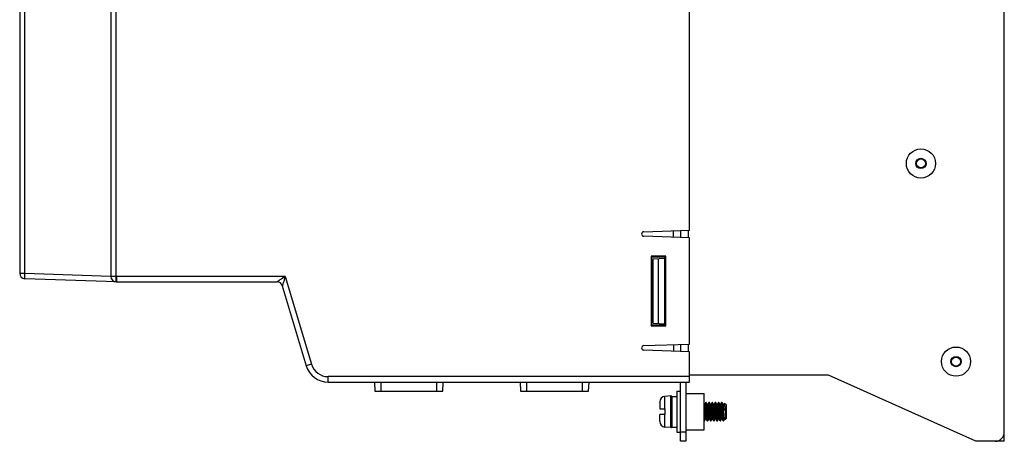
# Model space of a CAD drawing. Header units: millimetres. Extents: x -71 to 747, y -184 to 606.
# Tile 13 of 97: x -55 to 161, y 86 to 179. Entities that reach past the tile are written whole.
import ezdxf

# ---------------------------------------------------------------- set-up
doc = ezdxf.new("R2010")
doc.units = ezdxf.units.MM
doc.header["$LTSCALE"] = 30.734
doc.layers.get('0').update_dxf_attribs({"linetype": 'CONTINUOUS'})

msp = doc.modelspace()

# ---------------------------------------------------------------- linework, layer by layer
at = {"color": 7}
for p, q in [((92.32, 132.79), (92.32, 277.09)), ((161.42, 88.44), (161.42, 200.94)), ((-54.68, 193.34), (-54.68, 123.33)), ((-53.52, 123.33), (-53.52, 193.34)), ((-34.68, 193.3), (-34.68, 122.64)), ((-33.48, 122.64), (-33.48, 193.76)), ((82.3, 132.44), (92.32, 132.79)), ((88.82, 131.21), (88.82, 132.66)), ((90.32, 132.72), (90.32, 131.16)), ((92.02, 132.77), (92.02, 131.1)), ((92.32, 131.09), (82.3, 131.44)), ((92.32, 107.79), (92.32, 131.09)), ((87.14, 127.05), (83.9, 127.06)), ((83.9, 127.06), (84.02, 126.94)), ((83.9, 127.06), (83.9, 111.81)), ((84.02, 126.94), (87.02, 126.94)), ((84.02, 126.94), (84.02, 111.94)), ((84.32, 126.53), (87.02, 126.62)), ((84.32, 112.34), (84.32, 126.53)), ((85.53, 112.3), (85.53, 126.57)), ((86.82, 126.62), (86.82, 112.26)), ((87.14, 127.05), (87.02, 126.94)), ((87.02, 111.94), (87.02, 126.94)), ((87.14, 111.82), (87.14, 127.05)), ((-54.68, 123.33), (-53.52, 123.33)), ((-53.52, 123.33), (-34.68, 122.67)), ((87.02, 124.89), (86.82, 124.89)), ((-33.45, 121.44), (-53.53, 122.14)), ((-33.48, 122.64), (-34.68, 122.64)), ((-33.52, 121.44), (-33.48, 122.64)), ((-33.43, 122.64), (-33.48, 122.64)), ((-33.43, 122.64), (-33.45, 121.62)), ((-33.45, 121.62), (-33.45, 121.44)), ((-33.45, 121.44), (1.81, 121.44)), ((2.35, 122.64), (-33.43, 122.64)), ((2.35, 122.61), (2.35, 122.64)), ((3.6, 122.64), (3.19, 122.37)), ((3.6, 122.64), (9.37, 103.35)), ((2.96, 120.58), (8.22, 103)), ((86.82, 113.99), (87.02, 113.98)), ((83.9, 111.81), (84.02, 111.94)), ((83.9, 111.81), (87.14, 111.82)), ((87.02, 111.94), (84.02, 111.94)), ((84.32, 112.34), (87.02, 112.25)), ((87.14, 111.82), (87.02, 111.94)), ((82.3, 107.44), (92.32, 107.79)), ((92.32, 106.09), (82.3, 106.44)), ((88.82, 107.66), (88.82, 106.21)), ((90.32, 107.72), (90.32, 106.16)), ((92.02, 107.77), (92.02, 106.1)), ((92.32, 99.44), (92.32, 106.09)), ((9.37, 103.35), (8.22, 103)), ((92.32, 100.64), (13.01, 100.64)), ((13.01, 99.44), (13.01, 100.64)), ((13.01, 99.44), (92.32, 99.44)), ((23.16, 99.44), (23.26, 97.44)), ((24.66, 97.44), (24.66, 99.44)), ((36.78, 99.44), (36.78, 97.44)), ((38.17, 97.44), (38.28, 99.44)), ((55.16, 99.44), (55.26, 97.44)), ((56.66, 97.44), (56.66, 99.44)), ((68.78, 99.44), (68.78, 97.44)), ((70.17, 97.44), (70.28, 99.44)), ((90.32, 86.44), (90.32, 99.44)), ((91.52, 99.44), (91.52, 86.44)), ((122.82, 100.94), (92.32, 100.94)), ((155.2, 86.44), (122.82, 100.94)), ((23.26, 97.44), (38.17, 97.44)), ((55.26, 97.44), (70.17, 97.44)), ((89.52, 97.44), (90.32, 97.44)), ((89.52, 97.44), (89.52, 88.44)), ((85.82, 95.11), (85.82, 95.06)), ((85.82, 95.06), (85.82, 95.11)), ((88.2, 96.42), (86.91, 96.3)), ((86.91, 93.54), (86.91, 96.3)), ((88.2, 89.45), (88.2, 96.42)), ((88.42, 96.31), (89.52, 96.31)), ((88.42, 96.31), (88.42, 89.55)), ((91.52, 96.94), (95.52, 96.94)), ((95.52, 88.94), (95.52, 96.94)), ((85.82, 95.06), (85.82, 95.06)), ((85.82, 93.54), (86.92, 93.54)), ((86.92, 93.54), (86.92, 92.34)), ((95.67, 94.56), (95.52, 94.56)), ((95.88, 94.93), (95.66, 94.56)), ((95.81, 93.39), (95.83, 93.09)), ((95.99, 94.94), (95.89, 94.94)), ((96.22, 94.55), (96, 94.93)), ((96.37, 94.56), (96.21, 94.56)), ((96.37, 93.09), (96.35, 93.39)), ((96.58, 94.93), (96.36, 94.56)), ((96.51, 93.38), (96.53, 93.09)), ((96.69, 94.94), (96.59, 94.94)), ((96.92, 94.55), (96.7, 94.93)), ((96.7, 94.92), (96.7, 94.93)), ((97.07, 94.56), (96.91, 94.56)), ((97.07, 93.09), (97.05, 93.38)), ((97.28, 94.93), (97.06, 94.56)), ((97.39, 94.94), (97.29, 94.94)), ((97.62, 94.55), (97.4, 94.93)), ((97.77, 94.56), (97.61, 94.56)), ((97.98, 94.93), (97.76, 94.56)), ((97.91, 93.38), (97.93, 93.09)), ((98.09, 94.94), (97.99, 94.94)), ((98.32, 94.55), (98.1, 94.93)), ((98.1, 94.92), (98.1, 94.93)), ((98.47, 94.56), (98.31, 94.56)), ((98.47, 93.09), (98.45, 93.38)), ((98.68, 94.93), (98.46, 94.56)), ((98.61, 93.39), (98.63, 93.09)), ((98.79, 94.94), (98.69, 94.94)), ((99.02, 94.55), (98.8, 94.93)), ((99.17, 94.56), (99.01, 94.56)), ((99.17, 93.09), (99.15, 93.39)), ((99.38, 94.93), (99.16, 94.56)), ((99.31, 93.38), (99.33, 93.09)), ((99.49, 94.94), (99.39, 94.94)), ((99.72, 94.55), (99.5, 94.93)), ((99.88, 94.56), (99.71, 94.56)), ((99.86, 94.56), (99.98, 94.76)), ((99.98, 94.76), (99.86, 94.56)), ((100, 94.76), (99.98, 94.76)), ((99.98, 94.76), (99.98, 94.76)), ((100.42, 94.34), (100, 94.76)), ((100.2, 93.16), (100.2, 91.31)), ((100.42, 91.54), (100.42, 94.34)), ((86.92, 92.34), (85.82, 92.34)), ((85.82, 90.84), (85.82, 92.34)), ((85.82, 90.82), (85.82, 90.76)), ((85.82, 90.76), (85.82, 90.82)), ((85.82, 90.82), (85.82, 90.82)), ((86.91, 89.57), (86.91, 92.34)), ((95.54, 90.94), (95.64, 90.94)), ((95.65, 90.94), (95.86, 91.31)), ((95.72, 92.37), (95.71, 92.51)), ((96.01, 91.31), (95.86, 91.31)), ((96.01, 91.33), (96.23, 90.94)), ((96.24, 90.94), (96.34, 90.94)), ((96.35, 90.94), (96.56, 91.31)), ((96.71, 91.31), (96.56, 91.31)), ((96.71, 91.33), (96.93, 90.94)), ((96.94, 90.94), (96.93, 90.94)), ((96.94, 90.94), (97.04, 90.94)), ((97.05, 90.94), (97.04, 90.94)), ((97.05, 90.94), (97.26, 91.31)), ((97.28, 92.48), (97.26, 92.77)), ((97.41, 91.31), (97.26, 91.31)), ((97.41, 91.33), (97.63, 90.94)), ((97.64, 90.94), (97.74, 90.94)), ((97.75, 90.94), (97.96, 91.31)), ((97.81, 92.48), (97.79, 92.77)), ((98.11, 91.31), (97.96, 91.31)), ((98.11, 91.33), (98.33, 90.94)), ((98.33, 90.94), (98.33, 90.95)), ((98.34, 90.94), (98.44, 90.94)), ((98.45, 90.94), (98.66, 91.31)), ((98.81, 91.31), (98.66, 91.31)), ((98.81, 91.33), (99.03, 90.94)), ((99.04, 90.94), (99.14, 90.94)), ((99.15, 90.94), (99.36, 91.31)), ((99.51, 91.31), (99.36, 91.31)), ((99.51, 91.33), (99.73, 90.94)), ((99.6, 92.35), (99.58, 92.7)), ((99.74, 90.94), (99.73, 90.94)), ((99.74, 90.94), (99.82, 90.94)), ((99.87, 90.98), (99.82, 90.94)), ((99.82, 90.97), (99.82, 90.94)), ((99.89, 91.02), (100.06, 91.31)), ((100.06, 91.31), (100.2, 91.31)), ((100.42, 91.54), (100.2, 91.31)), ((88.2, 89.45), (86.91, 89.57)), ((88.42, 89.55), (89.52, 89.55)), ((91.52, 88.94), (95.52, 88.94)), ((89.52, 88.44), (90.32, 88.44)), ((91.52, 88.44), (90.32, 88.44)), ((161.42, 86.44), (161.42, 88.44)), ((91.52, 86.44), (90.32, 86.44)), ((159.42, 86.44), (155.2, 86.44)), ((161.42, 86.44), (159.42, 86.44))]:
    msp.add_line(p, q, dxfattribs=at)
for points in [[(-53.52, 122.14), (-53.53, 122.14), (-53.53, 122.16), (-53.53, 122.2), (-53.54, 122.25), (-53.54, 122.32), (-53.54, 122.39), (-53.54, 122.48), (-53.54, 122.58), (-53.54, 122.69), (-53.54, 122.81), (-53.53, 122.93), (-53.53, 123.06), (-53.53, 123.2), (-53.52, 123.33)], [(1.91, 121.5), (1.86, 121.47), (1.83, 121.45), (1.81, 121.44), (1.81, 121.44), (1.81, 121.44)], [(3.19, 122.37), (2.89, 122.17), (2.77, 122.09), (2.67, 122.02), (2.56, 121.95), (2.45, 121.87), (2.35, 121.8), (2.25, 121.73), (2.17, 121.68), (2.1, 121.63), (2.03, 121.58), (1.91, 121.5)], [(3.6, 122.64), (3.41, 122.64), (3.22, 122.64), (3.02, 122.64), (2.82, 122.63), (2.59, 122.62), (2.35, 122.61)], [(3.13, 121.14), (3.1, 121.03), (3.04, 120.83)], [(3.26, 121.55), (3.21, 121.4), (3.13, 121.14)], [(3.6, 122.64), (3.53, 122.43), (3.47, 122.24), (3.26, 121.55)], [(3.04, 120.83), (3.01, 120.75), (2.99, 120.68), (2.98, 120.64), (2.97, 120.6), (2.96, 120.58), (2.96, 120.58)], [(85.82, 95.06), (85.82, 95.05), (85.82, 95.04), (85.82, 95.03), (85.82, 93.54)], [(95.66, 93.28), (95.65, 93.43), (95.64, 93.58), (95.63, 93.72), (95.62, 93.86), (95.6, 93.98), (95.59, 94.09), (95.58, 94.19), (95.57, 94.29), (95.56, 94.37), (95.55, 94.44), (95.54, 94.49), (95.53, 94.53), (95.52, 94.55)], [(95.71, 92.51), (95.69, 92.82), (95.66, 93.28)], [(95.67, 94.56), (95.68, 94.55), (95.69, 94.53), (95.7, 94.5), (95.71, 94.45), (95.72, 94.39), (95.73, 94.31), (95.74, 94.23), (95.75, 94.13), (95.76, 94.03), (95.77, 93.91), (95.78, 93.79), (95.79, 93.66), (95.8, 93.53), (95.81, 93.39)], [(95.83, 93.09), (95.85, 92.8), (95.87, 92.5)], [(95.89, 94.94), (95.88, 94.93), (95.88, 94.93)], [(96.03, 93.46), (96.02, 93.64), (96.01, 93.8), (96, 93.96), (95.99, 94.12), (95.98, 94.26), (95.97, 94.39), (95.96, 94.51), (95.95, 94.61), (95.94, 94.71), (95.93, 94.78), (95.92, 94.85), (95.91, 94.89), (95.9, 94.92), (95.89, 94.93), (95.89, 94.94)], [(96, 94.93), (95.99, 94.93), (95.99, 94.94)], [(96.13, 93.46), (96.12, 93.64), (96.11, 93.8), (96.1, 93.96), (96.09, 94.12), (96.08, 94.26), (96.07, 94.39), (96.06, 94.51), (96.05, 94.61), (96.04, 94.71), (96.03, 94.78), (96.02, 94.85), (96.01, 94.89), (96, 94.92), (96, 94.93)], [(96.09, 92.38), (96.07, 92.74), (96.06, 92.92), (96.05, 93.1), (96.03, 93.46)], [(96.19, 92.38), (96.17, 92.74), (96.16, 92.92), (96.15, 93.1), (96.13, 93.46)], [(96.35, 93.39), (96.34, 93.53), (96.33, 93.66), (96.32, 93.79), (96.31, 93.91), (96.3, 94.03), (96.29, 94.13), (96.28, 94.23), (96.27, 94.31), (96.26, 94.39), (96.25, 94.45), (96.24, 94.5), (96.23, 94.53), (96.22, 94.55)], [(96.37, 94.56), (96.38, 94.55), (96.39, 94.53), (96.4, 94.5), (96.41, 94.45), (96.42, 94.39), (96.43, 94.32), (96.44, 94.23), (96.45, 94.14), (96.46, 94.04), (96.47, 93.92), (96.48, 93.8), (96.49, 93.67), (96.5, 93.53), (96.51, 93.38)], [(96.41, 92.5), (96.39, 92.8), (96.37, 93.09)], [(96.53, 93.09), (96.55, 92.79), (96.58, 92.49)], [(96.59, 94.94), (96.58, 94.93), (96.58, 94.93)], [(96.74, 93.44), (96.73, 93.61), (96.72, 93.78), (96.7, 93.94), (96.69, 94.09), (96.68, 94.24), (96.67, 94.37), (96.66, 94.49), (96.65, 94.6), (96.64, 94.69), (96.63, 94.77), (96.62, 94.84), (96.61, 94.89), (96.6, 94.92), (96.59, 94.93), (96.59, 94.94)], [(96.7, 94.93), (96.69, 94.93), (96.69, 94.94)], [(96.84, 93.44), (96.83, 93.61), (96.82, 93.78), (96.8, 93.94), (96.79, 94.09), (96.78, 94.24), (96.77, 94.37), (96.76, 94.49), (96.75, 94.6), (96.74, 94.69), (96.73, 94.77), (96.72, 94.84), (96.71, 94.89), (96.7, 94.92)], [(96.8, 92.36), (96.78, 92.71), (96.77, 92.89), (96.76, 93.08), (96.74, 93.44)], [(96.9, 92.36), (96.88, 92.71), (96.87, 92.89), (96.86, 93.08), (96.84, 93.44)], [(97.05, 93.38), (97.04, 93.53), (97.03, 93.67), (97.02, 93.8), (97.01, 93.92), (97, 94.04), (96.99, 94.14), (96.98, 94.23), (96.97, 94.32), (96.96, 94.39), (96.95, 94.45), (96.94, 94.5), (96.93, 94.53), (96.92, 94.55)], [(97.22, 93.36), (97.2, 93.51), (97.19, 93.65), (97.18, 93.78), (97.17, 93.91), (97.16, 94.02), (97.15, 94.13), (97.14, 94.22), (97.13, 94.31), (97.12, 94.38), (97.11, 94.45), (97.1, 94.49), (97.09, 94.53), (97.08, 94.55), (97.07, 94.56)], [(97.11, 92.49), (97.09, 92.79), (97.07, 93.09)], [(97.26, 92.77), (97.24, 93.06), (97.22, 93.36)], [(97.29, 94.94), (97.28, 94.93), (97.28, 94.93)], [(97.44, 93.41), (97.43, 93.59), (97.42, 93.76), (97.41, 93.92), (97.4, 94.07), (97.39, 94.22), (97.38, 94.35), (97.37, 94.48), (97.36, 94.59), (97.35, 94.68), (97.34, 94.76), (97.32, 94.83), (97.31, 94.88), (97.3, 94.91), (97.29, 94.93), (97.29, 94.94)], [(97.4, 94.93), (97.39, 94.93), (97.39, 94.94)], [(97.54, 93.41), (97.53, 93.59), (97.52, 93.76), (97.51, 93.92), (97.5, 94.07), (97.49, 94.22), (97.48, 94.35), (97.47, 94.48), (97.46, 94.59), (97.45, 94.68), (97.44, 94.76), (97.42, 94.83), (97.41, 94.88), (97.4, 94.91), (97.4, 94.93)], [(97.49, 92.51), (97.47, 92.87), (97.44, 93.41)], [(97.59, 92.51), (97.57, 92.87), (97.54, 93.41)], [(97.75, 93.36), (97.74, 93.51), (97.73, 93.65), (97.72, 93.78), (97.71, 93.91), (97.7, 94.02), (97.69, 94.13), (97.68, 94.22), (97.67, 94.31), (97.66, 94.38), (97.65, 94.45), (97.64, 94.49), (97.63, 94.53), (97.62, 94.55)], [(97.79, 92.77), (97.77, 93.06), (97.75, 93.36)], [(97.77, 94.56), (97.78, 94.55), (97.79, 94.53), (97.8, 94.49), (97.81, 94.45), (97.82, 94.38), (97.83, 94.31), (97.84, 94.22), (97.85, 94.13), (97.86, 94.02), (97.87, 93.91), (97.88, 93.78), (97.89, 93.66), (97.9, 93.52), (97.91, 93.38)], [(97.93, 93.09), (97.95, 92.79), (97.98, 92.5)], [(97.99, 94.94), (97.98, 94.93), (97.98, 94.93)], [(98.13, 93.44), (98.12, 93.62), (98.11, 93.78), (98.1, 93.94), (98.09, 94.1), (98.08, 94.24), (98.07, 94.37), (98.06, 94.49), (98.05, 94.6), (98.04, 94.69), (98.03, 94.77), (98.02, 94.83), (98.01, 94.88), (98, 94.92), (97.99, 94.93), (97.99, 94.94)], [(98.1, 94.93), (98.09, 94.93), (98.09, 94.94)], [(98.24, 93.44), (98.23, 93.61), (98.21, 93.78), (98.2, 93.94), (98.19, 94.09), (98.18, 94.24), (98.17, 94.37), (98.16, 94.49), (98.15, 94.6), (98.14, 94.69), (98.13, 94.77), (98.12, 94.83), (98.11, 94.88), (98.1, 94.92)], [(98.2, 92.37), (98.18, 92.73), (98.17, 92.91), (98.16, 93.09), (98.13, 93.44)], [(98.3, 92.37), (98.28, 92.72), (98.27, 92.9), (98.26, 93.08), (98.24, 93.44)], [(98.45, 93.38), (98.44, 93.52), (98.43, 93.66), (98.42, 93.78), (98.41, 93.91), (98.4, 94.02), (98.39, 94.13), (98.38, 94.22), (98.37, 94.31), (98.36, 94.38), (98.35, 94.45), (98.34, 94.49), (98.33, 94.53), (98.32, 94.55)], [(98.47, 94.56), (98.48, 94.55), (98.49, 94.53), (98.5, 94.5), (98.51, 94.45), (98.52, 94.39), (98.53, 94.32), (98.54, 94.23), (98.55, 94.14), (98.56, 94.04), (98.57, 93.92), (98.58, 93.8), (98.59, 93.67), (98.6, 93.53), (98.61, 93.39)], [(98.51, 92.5), (98.49, 92.79), (98.47, 93.09)], [(98.63, 93.09), (98.65, 92.8), (98.68, 92.5)], [(98.69, 94.94), (98.68, 94.93), (98.68, 94.93)], [(98.83, 93.52), (98.82, 93.69), (98.81, 93.85), (98.8, 94.01), (98.79, 94.16), (98.78, 94.3), (98.77, 94.42), (98.76, 94.54), (98.75, 94.64), (98.74, 94.73), (98.73, 94.8), (98.72, 94.86), (98.71, 94.9), (98.7, 94.93), (98.69, 94.94)], [(98.8, 94.93), (98.79, 94.94), (98.79, 94.94)], [(98.93, 93.51), (98.92, 93.68), (98.91, 93.85), (98.9, 94), (98.89, 94.15), (98.88, 94.29), (98.87, 94.42), (98.86, 94.53), (98.85, 94.64), (98.84, 94.72), (98.83, 94.8), (98.82, 94.86), (98.81, 94.9), (98.8, 94.93)], [(98.89, 92.45), (98.87, 92.8), (98.86, 92.98), (98.85, 93.17), (98.83, 93.52)], [(98.99, 92.44), (98.97, 92.8), (98.96, 92.98), (98.95, 93.16), (98.93, 93.51)], [(99.15, 93.39), (99.14, 93.53), (99.13, 93.67), (99.12, 93.8), (99.11, 93.92), (99.1, 94.04), (99.09, 94.14), (99.08, 94.23), (99.07, 94.32), (99.06, 94.39), (99.05, 94.45), (99.04, 94.5), (99.03, 94.53), (99.02, 94.55)], [(99.17, 94.56), (99.18, 94.55), (99.19, 94.53), (99.2, 94.49), (99.21, 94.45), (99.22, 94.39), (99.23, 94.31), (99.24, 94.23), (99.25, 94.13), (99.26, 94.03), (99.27, 93.91), (99.28, 93.79), (99.29, 93.66), (99.3, 93.52), (99.31, 93.38)], [(99.21, 92.5), (99.19, 92.8), (99.17, 93.09)], [(99.33, 93.09), (99.36, 92.79), (99.38, 92.49)], [(99.39, 94.94), (99.39, 94.93), (99.38, 94.93)], [(99.54, 93.42), (99.53, 93.59), (99.52, 93.76), (99.51, 93.92), (99.5, 94.08), (99.49, 94.22), (99.48, 94.35), (99.47, 94.47), (99.46, 94.58), (99.45, 94.68), (99.44, 94.76), (99.43, 94.83), (99.42, 94.88), (99.41, 94.91), (99.4, 94.93), (99.39, 94.94)], [(99.5, 94.93), (99.5, 94.93), (99.49, 94.94)], [(99.64, 93.41), (99.63, 93.58), (99.62, 93.75), (99.61, 93.91), (99.6, 94.07), (99.59, 94.21), (99.58, 94.34), (99.57, 94.47), (99.56, 94.58), (99.55, 94.67), (99.54, 94.76), (99.53, 94.82), (99.52, 94.88), (99.51, 94.91), (99.5, 94.93)], [(99.58, 92.7), (99.56, 93.06), (99.54, 93.42)], [(99.69, 92.51), (99.67, 92.87), (99.64, 93.41)], [(99.86, 93.31), (99.85, 93.46), (99.84, 93.6), (99.82, 93.74), (99.81, 93.87), (99.8, 93.99), (99.79, 94.1), (99.78, 94.21), (99.77, 94.3), (99.76, 94.37), (99.75, 94.44), (99.74, 94.49), (99.73, 94.53), (99.72, 94.55)], [(99.91, 92.54), (99.89, 92.85), (99.86, 93.31)], [(99.88, 94.56), (99.9, 94.55), (99.92, 94.53), (99.94, 94.5), (99.96, 94.45), (99.98, 94.39), (100, 94.33), (100.02, 94.25), (100.04, 94.16), (100.06, 94.06), (100.08, 93.95), (100.1, 93.83), (100.12, 93.71), (100.14, 93.58), (100.16, 93.44), (100.18, 93.3), (100.2, 93.16)], [(100.16, 93.57), (100.15, 93.7), (100.14, 93.83), (100.13, 93.95), (100.11, 94.07), (100.1, 94.18), (100.09, 94.29), (100.08, 94.38), (100.07, 94.47), (100.06, 94.54), (100.04, 94.61), (100.03, 94.66), (100.02, 94.71), (100.01, 94.74), (100, 94.76)], [(100.2, 93.16), (100.19, 93.3), (100.16, 93.57)], [(85.82, 90.84), (85.82, 90.83), (85.82, 90.82), (85.82, 90.82)], [(95.57, 91.25), (95.56, 91.36), (95.55, 91.48), (95.54, 91.61), (95.53, 91.75), (95.52, 91.9), (95.52, 91.99)], [(95.54, 90.94), (95.54, 90.94), (95.53, 90.94)], [(95.6, 91.09), (95.58, 91.16), (95.57, 91.25)], [(95.64, 90.94), (95.64, 90.94), (95.63, 90.95), (95.62, 90.98), (95.61, 91.02), (95.6, 91.09)], [(95.65, 90.94), (95.65, 90.94), (95.64, 90.94)], [(95.86, 91.31), (95.85, 91.32), (95.84, 91.34), (95.83, 91.37), (95.82, 91.41), (95.81, 91.46), (95.8, 91.53), (95.79, 91.6), (95.78, 91.69), (95.77, 91.78), (95.76, 91.89), (95.75, 92), (95.74, 92.11), (95.73, 92.24), (95.72, 92.37)], [(95.87, 92.5), (95.89, 92.36), (95.9, 92.22), (95.91, 92.09), (95.92, 91.96), (95.93, 91.85), (95.94, 91.75), (95.95, 91.65), (95.96, 91.56), (95.97, 91.49), (95.98, 91.43), (95.99, 91.38), (96, 91.34), (96.01, 91.33)], [(96.23, 90.94), (96.22, 90.97), (96.21, 91.02), (96.2, 91.08), (96.19, 91.15), (96.18, 91.24), (96.17, 91.34), (96.16, 91.46), (96.15, 91.59), (96.14, 91.73), (96.13, 91.88), (96.12, 92.04), (96.11, 92.21), (96.09, 92.38)], [(96.34, 90.94), (96.34, 90.94), (96.33, 90.95), (96.32, 90.97), (96.31, 91.02), (96.3, 91.08), (96.29, 91.15), (96.28, 91.24), (96.27, 91.34), (96.26, 91.46), (96.25, 91.59), (96.24, 91.73), (96.23, 91.88), (96.22, 92.04), (96.21, 92.21), (96.19, 92.38)], [(96.24, 90.94), (96.24, 90.94), (96.23, 90.94)], [(96.35, 90.94), (96.35, 90.94), (96.34, 90.94)], [(96.56, 91.31), (96.55, 91.32), (96.54, 91.34), (96.53, 91.38), (96.52, 91.43), (96.51, 91.49), (96.49, 91.56), (96.48, 91.65), (96.47, 91.75), (96.46, 91.85), (96.45, 91.96), (96.44, 92.09), (96.43, 92.22), (96.42, 92.36), (96.41, 92.5)], [(96.58, 92.49), (96.59, 92.35), (96.6, 92.21), (96.61, 92.08), (96.62, 91.95), (96.63, 91.84), (96.64, 91.73), (96.65, 91.64), (96.66, 91.56), (96.67, 91.48), (96.68, 91.42), (96.69, 91.38), (96.7, 91.34), (96.71, 91.33)], [(96.93, 90.94), (96.92, 90.97), (96.91, 91.01), (96.9, 91.07), (96.89, 91.14), (96.88, 91.23), (96.87, 91.33), (96.86, 91.44), (96.85, 91.57), (96.84, 91.71), (96.83, 91.86), (96.82, 92.02), (96.81, 92.18), (96.8, 92.36)], [(97.04, 90.94), (97.03, 90.94), (97.02, 90.97), (97.01, 91.01), (97, 91.07), (96.99, 91.14), (96.98, 91.23), (96.97, 91.33), (96.96, 91.44), (96.95, 91.57), (96.94, 91.71), (96.93, 91.86), (96.92, 92.02), (96.91, 92.18), (96.9, 92.36)], [(97.26, 91.31), (97.25, 91.32), (97.24, 91.34), (97.23, 91.38), (97.22, 91.42), (97.21, 91.48), (97.2, 91.56), (97.19, 91.64), (97.18, 91.73), (97.17, 91.84), (97.16, 91.95), (97.14, 92.08), (97.13, 92.21), (97.12, 92.35), (97.11, 92.49)], [(97.41, 91.33), (97.4, 91.34), (97.39, 91.37), (97.38, 91.42), (97.37, 91.48), (97.36, 91.55), (97.35, 91.64), (97.34, 91.73), (97.33, 91.84), (97.32, 91.95), (97.31, 92.07), (97.3, 92.2), (97.29, 92.34), (97.28, 92.48)], [(97.63, 90.94), (97.62, 90.96), (97.61, 91), (97.6, 91.06), (97.59, 91.13), (97.58, 91.21), (97.57, 91.31), (97.56, 91.43), (97.55, 91.55), (97.54, 91.69), (97.53, 91.84), (97.52, 91.99), (97.51, 92.16), (97.5, 92.33), (97.49, 92.51)], [(97.74, 90.94), (97.73, 90.94), (97.72, 90.96), (97.71, 91), (97.7, 91.06), (97.69, 91.13), (97.68, 91.21), (97.67, 91.31), (97.66, 91.43), (97.65, 91.55), (97.64, 91.69), (97.63, 91.84), (97.62, 91.99), (97.61, 92.16), (97.6, 92.33), (97.59, 92.51)], [(97.64, 90.94), (97.63, 90.94), (97.63, 90.94)], [(97.75, 90.94), (97.74, 90.94), (97.74, 90.94)], [(97.96, 91.31), (97.95, 91.32), (97.94, 91.34), (97.93, 91.37), (97.92, 91.42), (97.91, 91.48), (97.9, 91.55), (97.89, 91.64), (97.88, 91.73), (97.87, 91.84), (97.86, 91.95), (97.84, 92.07), (97.83, 92.2), (97.82, 92.34), (97.81, 92.48)], [(97.98, 92.5), (97.99, 92.35), (98, 92.22), (98.01, 92.09), (98.02, 91.96), (98.03, 91.85), (98.04, 91.75), (98.05, 91.65), (98.06, 91.56), (98.07, 91.49), (98.08, 91.43), (98.09, 91.38), (98.1, 91.34), (98.11, 91.33)], [(98.33, 90.95), (98.32, 90.97), (98.31, 91.02), (98.3, 91.08), (98.29, 91.15), (98.28, 91.24), (98.27, 91.34), (98.26, 91.46), (98.25, 91.59), (98.24, 91.73), (98.23, 91.88), (98.22, 92.03), (98.21, 92.2), (98.2, 92.37)], [(98.44, 90.94), (98.44, 90.94), (98.43, 90.95), (98.42, 90.97), (98.41, 91.02), (98.4, 91.08), (98.39, 91.15), (98.38, 91.24), (98.37, 91.34), (98.36, 91.46), (98.35, 91.59), (98.34, 91.73), (98.33, 91.87), (98.32, 92.03), (98.31, 92.2), (98.3, 92.37)], [(98.34, 90.94), (98.34, 90.94), (98.33, 90.94)], [(98.45, 90.94), (98.45, 90.94), (98.44, 90.94)], [(98.66, 91.31), (98.65, 91.32), (98.64, 91.34), (98.63, 91.38), (98.62, 91.43), (98.61, 91.49), (98.59, 91.56), (98.58, 91.65), (98.57, 91.75), (98.56, 91.85), (98.55, 91.96), (98.54, 92.09), (98.53, 92.22), (98.52, 92.35), (98.51, 92.5)], [(98.68, 92.5), (98.69, 92.35), (98.7, 92.21), (98.71, 92.08), (98.72, 91.96), (98.73, 91.84), (98.74, 91.74), (98.75, 91.64), (98.76, 91.56), (98.77, 91.49), (98.78, 91.42), (98.79, 91.38), (98.8, 91.34), (98.81, 91.33)], [(99.03, 90.94), (99.02, 90.96), (99.01, 90.99), (99, 91.04), (98.99, 91.11), (98.98, 91.19), (98.97, 91.28), (98.96, 91.39), (98.95, 91.51), (98.94, 91.65), (98.93, 91.79), (98.92, 91.94), (98.91, 92.11), (98.9, 92.27), (98.89, 92.45)], [(99.14, 90.94), (99.13, 90.94), (99.12, 90.96), (99.11, 90.99), (99.1, 91.04), (99.09, 91.1), (99.08, 91.19), (99.07, 91.28), (99.06, 91.39), (99.05, 91.51), (99.04, 91.64), (99.03, 91.78), (99.02, 91.94), (99.01, 92.1), (99, 92.27), (98.99, 92.44)], [(99.04, 90.94), (99.03, 90.94), (99.03, 90.94)], [(99.15, 90.94), (99.14, 90.94), (99.14, 90.94)], [(99.36, 91.31), (99.35, 91.32), (99.34, 91.34), (99.33, 91.38), (99.32, 91.42), (99.31, 91.49), (99.3, 91.56), (99.29, 91.64), (99.28, 91.74), (99.27, 91.84), (99.25, 91.96), (99.24, 92.08), (99.23, 92.21), (99.22, 92.35), (99.21, 92.5)], [(99.38, 92.49), (99.39, 92.35), (99.4, 92.21), (99.41, 92.08), (99.42, 91.96), (99.43, 91.84), (99.44, 91.74), (99.45, 91.64), (99.46, 91.56), (99.47, 91.48), (99.48, 91.42), (99.49, 91.38), (99.5, 91.34), (99.51, 91.33)], [(99.73, 90.94), (99.72, 90.97), (99.71, 91.01), (99.7, 91.07), (99.69, 91.14), (99.68, 91.23), (99.67, 91.33), (99.66, 91.44), (99.65, 91.57), (99.64, 91.71), (99.63, 91.86), (99.62, 92.01), (99.61, 92.18), (99.6, 92.35)], [(99.82, 90.97), (99.81, 91.01), (99.8, 91.06), (99.79, 91.14), (99.78, 91.22), (99.77, 91.32), (99.76, 91.44), (99.75, 91.56), (99.74, 91.7), (99.73, 91.85), (99.72, 92), (99.71, 92.17), (99.7, 92.34), (99.69, 92.51)], [(99.82, 90.97), (99.84, 90.97), (99.87, 90.98)], [(99.87, 90.98), (99.89, 91.01), (99.89, 91.02)], [(100.06, 91.31), (100.05, 91.32), (100.04, 91.34), (100.03, 91.37), (100.02, 91.42), (100.01, 91.49), (100, 91.56), (99.98, 91.65), (99.97, 91.75), (99.96, 91.86), (99.95, 91.98), (99.94, 92.11), (99.93, 92.25), (99.92, 92.39), (99.91, 92.54)]]:
    msp.add_lwpolyline(points, dxfattribs=at)
for centre, radius in [((143.12, 147.44), 3.2), ((143.12, 147.44), 1.13), ((143.12, 147.44), 1), ((150.82, 103.94), 3.2), ((150.82, 103.94), 1.13), ((150.82, 103.94), 1)]:
    msp.add_circle(centre, radius, dxfattribs=at)
for centre, radius, start, end in [((82.32, 131.94), 0.5, 91.6316, 268), ((-53.49, 123.33), 1.19, 180, 268), ((-33.48, 122.64), 1.2, 180, 268), ((1.81, 120.24), 1.2, 16.6751, 90), ((82.32, 106.94), 0.5, 92, 268.3684), ((150.82, 103.94), 1, 65.8812, 90), ((13.01, 104.44), 5, 196.6745, 270), ((13.01, 104.44), 3.8, 196.6751, 270), ((150.82, 103.94), 1, 270, 294.1188), ((87.02, 95.11), 1.2, 95, 180), ((88.22, 96.22), 0.2, 0, 95), ((87.02, 90.76), 1.2, 180, 265), ((88.22, 89.65), 0.2, 265, 360), ((159.42, 88.44), 2, 270, 360)]:
    msp.add_arc(centre, radius, start, end, dxfattribs=at)

doc.saveas('drawing.dxf')
